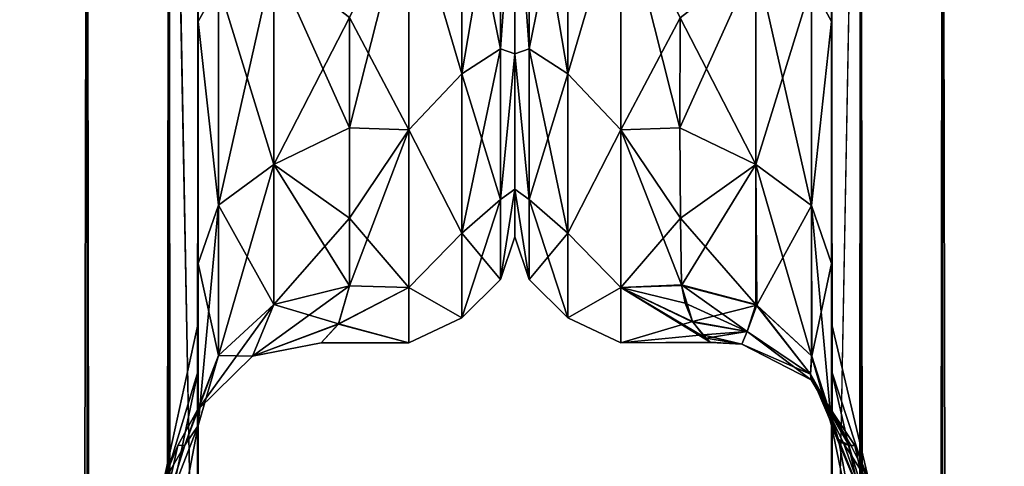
# Model space of a CAD drawing. Extents: x -23 to 470, y -2000 to 0.
# Tile 173 of 252: x 30 to 62, y -56 to -41. Entities that reach past the tile are written whole.
import ezdxf

# ---------------------------------------------------------------- set-up
doc = ezdxf.new("R2010")
doc.units = 0
doc.header["$LTSCALE"] = 65.185185
for name, color, linetype in [('17', 7, 'CONTINUOUS'), ('18', 7, 'CONTINUOUS'), ('2', 7, 'CONTINUOUS'), ('26', 7, 'CONTINUOUS'), ('29', 7, 'CONTINUOUS'), ('30', 7, 'CONTINUOUS'), ('32', 7, 'CONTINUOUS'), ('37', 7, 'CONTINUOUS'), ('541', 7, 'CONTINUOUS'), ('543', 7, 'CONTINUOUS'), ('545', 7, 'CONTINUOUS'), ('55', 7, 'CONTINUOUS'), ('559', 7, 'CONTINUOUS'), ('56', 7, 'CONTINUOUS'), ('563', 7, 'CONTINUOUS'), ('566', 7, 'CONTINUOUS'), ('569', 7, 'CONTINUOUS'), ('574', 7, 'CONTINUOUS'), ('575', 7, 'CONTINUOUS'), ('579', 7, 'CONTINUOUS'), ('595', 7, 'CONTINUOUS'), ('597', 7, 'CONTINUOUS'), ('6', 7, 'CONTINUOUS'), ('8', 7, 'CONTINUOUS')]:
    doc.layers.add(name, color=color, linetype=linetype)

msp = doc.modelspace()

# ---------------------------------------------------------------- linework, layer by layer
at = {"layer": '17', "linetype": 'CONTINUOUS'}
for points in [[(56.45, -20, 61.5), (56.45, -71.85, 61.5), (57.402, -1980, 66.284), (56.45, -20, 61.5)], [(56.45, -20, 61.5), (57.402, -1980, 66.284), (57.402, -20, 66.284), (56.45, -20, 61.5)], [(57.402, -1980, 66.284), (60.111, -1980, 70.339), (57.402, -20, 66.284), (57.402, -1980, 66.284)], [(57.402, -20, 66.284), (60.111, -1980, 70.339), (60.111, -20, 70.339), (57.402, -20, 66.284)], [(60.111, -1980, 70.339), (64.16, -1980, 73.046), (60.111, -20, 70.339), (60.111, -1980, 70.339)], [(60.111, -20, 70.339), (64.16, -1980, 73.046), (64.16, -20, 73.046), (60.111, -20, 70.339)]]:
    msp.add_3dface(points, dxfattribs=at)
at = {"layer": '18', "linetype": 'CONTINUOUS'}
for points in [[(56.45, -71.85, -61.5), (56.45, -20, -61.5), (57.402, -20, -66.284), (56.45, -71.85, -61.5)], [(56.45, -1928.15, -61.5), (56.45, -71.85, -61.5), (57.402, -20, -66.284), (56.45, -1928.15, -61.5)], [(56.45, -1980, -61.5), (56.45, -1928.15, -61.5), (57.402, -20, -66.284), (56.45, -1980, -61.5)], [(57.402, -1980, -66.284), (56.45, -1980, -61.5), (57.402, -20, -66.284), (57.402, -1980, -66.284)], [(60.111, -1980, -70.339), (57.402, -1980, -66.284), (60.111, -20, -70.339), (60.111, -1980, -70.339)], [(60.111, -20, -70.339), (57.402, -1980, -66.284), (57.402, -20, -66.284), (60.111, -20, -70.339)], [(64.16, -1980, -73.046), (60.111, -1980, -70.339), (64.16, -20, -73.046), (64.16, -1980, -73.046)], [(64.16, -20, -73.046), (60.111, -1980, -70.339), (60.111, -20, -70.339), (64.16, -20, -73.046)]]:
    msp.add_3dface(points, dxfattribs=at)
at = {"layer": '2', "linetype": 'CONTINUOUS'}
for points in [[(56.45, -51.35, -40.999), (56.45, -52.918, -33.145), (56.45, -12.5, -54), (56.45, -51.35, -40.999)], [(56.45, -12.5, -54), (56.45, -52.918, -33.145), (56.45, -31.825, -28.742), (56.45, -12.5, -54)], [(56.45, -52.917, -48.853), (56.45, -51.35, -40.999), (56.45, -12.5, -54), (56.45, -52.917, -48.853)], [(56.45, -57.385, -55.521), (56.45, -52.917, -48.853), (56.45, -12.5, -54), (56.45, -57.385, -55.521)], [(56.45, -13.067, -56.86), (56.45, -57.385, -55.521), (56.45, -12.5, -54), (56.45, -13.067, -56.86)], [(56.45, -12.5, 54), (56.45, -12.5, 24.51), (56.45, -52.918, 48.855), (56.45, -12.5, 54)], [(56.45, -52.918, 48.855), (56.45, -12.5, 24.51), (56.45, -51.35, 41.001), (56.45, -52.918, 48.855)], [(56.45, -51.35, 41.001), (56.45, -12.5, 24.51), (56.45, -21.765, 28.319), (56.45, -51.35, 41.001)], [(56.45, -13.067, 56.86), (56.45, -12.5, 54), (56.45, -57.386, 55.522), (56.45, -13.067, 56.86)], [(56.45, -57.386, 55.522), (56.45, -12.5, 54), (56.45, -52.918, 48.855), (56.45, -57.386, 55.522)], [(56.45, -13.5, -57.734), (56.45, -57.385, -55.521), (56.45, -13.067, -56.86), (56.45, -13.5, -57.734)], [(56.45, -13.5, 57.734), (56.45, -13.067, 56.86), (56.45, -64.082, 59.965), (56.45, -13.5, 57.734)], [(56.45, -64.082, 59.965), (56.45, -13.067, 56.86), (56.45, -57.386, 55.522), (56.45, -64.082, 59.965)], [(56.45, -14.695, -59.301), (56.45, -57.385, -55.521), (56.45, -13.5, -57.734), (56.45, -14.695, -59.301)], [(56.45, -14.695, 59.301), (56.45, -13.5, 57.734), (56.45, -64.082, 59.965), (56.45, -14.695, 59.301)], [(56.45, -64.081, -59.965), (56.45, -57.385, -55.521), (56.45, -14.695, -59.301), (56.45, -64.081, -59.965)], [(56.45, -16.266, -60.5), (56.45, -64.081, -59.965), (56.45, -14.695, -59.301), (56.45, -16.266, -60.5)], [(56.45, -16.266, 60.5), (56.45, -14.695, 59.301), (56.45, -64.082, 59.965), (56.45, -16.266, 60.5)], [(56.45, -17.135, -60.931), (56.45, -64.081, -59.965), (56.45, -16.266, -60.5), (56.45, -17.135, -60.931)], [(56.45, -17.135, 60.931), (56.45, -16.266, 60.5), (56.45, -71.85, 61.5), (56.45, -17.135, 60.931)], [(56.45, -71.85, 61.5), (56.45, -16.266, 60.5), (56.45, -64.082, 59.965), (56.45, -71.85, 61.5)], [(56.45, -20, -61.5), (56.45, -64.081, -59.965), (56.45, -17.135, -60.931), (56.45, -20, -61.5)], [(56.45, -20, 61.5), (56.45, -17.135, 60.931), (56.45, -71.85, 61.5), (56.45, -20, 61.5)], [(56.45, -71.85, -61.5), (56.45, -64.081, -59.965), (56.45, -20, -61.5), (56.45, -71.85, -61.5)], [(56.45, -52.917, 33.147), (56.45, -51.35, 41.001), (56.45, -21.765, 28.319), (56.45, -52.917, 33.147)], [(56.45, -31.824, 28.742), (56.45, -52.917, 33.147), (56.45, -21.765, 28.319), (56.45, -31.824, 28.742)], [(56.45, -57.385, 26.479), (56.45, -52.917, 33.147), (56.45, -31.824, 28.742), (56.45, -57.385, 26.479)], [(56.45, -41.401, 25.714), (56.45, -57.385, 26.479), (56.45, -31.824, 28.742), (56.45, -41.401, 25.714)], [(56.45, -52.918, -33.145), (56.45, -57.386, -26.478), (56.45, -31.825, -28.742), (56.45, -52.918, -33.145)], [(56.45, -31.825, -28.742), (56.45, -57.386, -26.478), (56.45, -41.402, -25.714), (56.45, -31.825, -28.742)], [(56.45, -64.081, 22.035), (56.45, -57.385, 26.479), (56.45, -41.401, 25.714), (56.45, -64.081, 22.035)], [(56.45, -49.379, 19.586), (56.45, -64.081, 22.035), (56.45, -41.401, 25.714), (56.45, -49.379, 19.586)], [(56.45, -64.082, -22.035), (56.45, -71.85, -20.5), (56.45, -41.402, -25.714), (56.45, -64.082, -22.035)], [(56.45, -41.402, -25.714), (56.45, -71.85, -20.5), (56.45, -49.38, -19.586), (56.45, -41.402, -25.714)], [(56.45, -57.386, -26.478), (56.45, -64.082, -22.035), (56.45, -41.402, -25.714), (56.45, -57.386, -26.478)], [(56.45, -71.85, 20.5), (56.45, -64.081, 22.035), (56.45, -49.379, 19.586), (56.45, -71.85, 20.5)], [(56.45, -65.082, 19.353), (56.45, -71.85, 20.5), (56.45, -49.379, 19.586), (56.45, -65.082, 19.353)], [(56.45, -59.232, 16.156), (56.45, -65.082, 19.353), (56.45, -49.379, 19.586), (56.45, -59.232, 16.156)], [(56.45, -54.723, 11.265), (56.45, -59.232, 16.156), (56.45, -49.379, 19.586), (56.45, -54.723, 11.265)], [(56.45, -59.282, -16.194), (56.45, -54.723, -11.265), (56.45, -49.38, -19.586), (56.45, -59.282, -16.194)], [(56.45, -65.203, -19.391), (56.45, -59.282, -16.194), (56.45, -49.38, -19.586), (56.45, -65.203, -19.391)], [(56.45, -71.85, -20.5), (56.45, -65.203, -19.391), (56.45, -49.38, -19.586), (56.45, -71.85, -20.5)]]:
    msp.add_3dface(points, dxfattribs=at)
at = {"layer": '26', "linetype": 'CONTINUOUS'}
for points in [[(56.45, -52.918, -33.145), (56.45, -51.35, -40.999), (57.788, -57.003, -38.382), (56.45, -52.918, -33.145)], [(56.45, -51.35, -40.999), (56.45, -52.917, -48.853), (57.788, -57.003, -43.618), (56.45, -51.35, -40.999)], [(57.788, -57.003, -38.382), (56.45, -51.35, -40.999), (57.788, -57.003, -43.618), (57.788, -57.003, -38.382)], [(56.45, -52.917, -48.853), (56.45, -57.385, -55.521), (57.788, -58.793, -48.538), (56.45, -52.917, -48.853)], [(57.788, -57.003, -43.618), (56.45, -52.917, -48.853), (57.788, -58.793, -48.538), (57.788, -57.003, -43.618)], [(56.45, -57.386, -26.478), (56.45, -52.918, -33.145), (57.788, -58.793, -33.462), (56.45, -57.386, -26.478)], [(57.788, -58.793, -33.462), (56.45, -52.918, -33.145), (57.788, -57.003, -38.382), (57.788, -58.793, -33.462)]]:
    msp.add_3dface(points, dxfattribs=at)
at = {"layer": '29', "linetype": 'CONTINUOUS'}
for points in [[(56.45, -52.918, 48.855), (56.45, -51.35, 41.001), (57.788, -57.003, 43.618), (56.45, -52.918, 48.855)], [(56.45, -51.35, 41.001), (56.45, -52.917, 33.147), (57.788, -57.003, 38.382), (56.45, -51.35, 41.001)], [(57.788, -57.003, 43.618), (56.45, -51.35, 41.001), (57.788, -57.003, 38.382), (57.788, -57.003, 43.618)], [(56.45, -52.917, 33.147), (56.45, -57.385, 26.479), (57.788, -58.793, 33.462), (56.45, -52.917, 33.147)], [(57.788, -57.003, 38.382), (56.45, -52.917, 33.147), (57.788, -58.793, 33.462), (57.788, -57.003, 38.382)], [(56.45, -57.386, 55.522), (56.45, -52.918, 48.855), (57.788, -58.793, 48.538), (56.45, -57.386, 55.522)], [(57.788, -58.793, 48.538), (56.45, -52.918, 48.855), (57.788, -57.003, 43.618), (57.788, -58.793, 48.538)]]:
    msp.add_3dface(points, dxfattribs=at)
at = {"layer": '30', "linetype": 'CONTINUOUS'}
for points in [[(56.45, -41.401, 25.714), (56.45, -31.824, 28.742), (55.781, -40.18, 23.536), (56.45, -41.401, 25.714)], [(51.45, -41.276, 19.994), (51.446, -44.907, 17.034), (53.947, -39.338, 21.909), (51.45, -41.276, 19.994)], [(53.947, -39.338, 21.909), (51.446, -44.907, 17.034), (53.947, -46.115, 16.744), (53.947, -39.338, 21.909)], [(53.947, -39.338, 21.909), (53.947, -46.115, 16.744), (55.781, -40.18, 23.536), (53.947, -39.338, 21.909)], [(53.947, -46.115, 16.744), (55.781, -47.461, 17.988), (55.781, -40.18, 23.536), (53.947, -46.115, 16.744)], [(55.781, -47.461, 17.988), (56.45, -41.401, 25.714), (55.781, -40.18, 23.536), (55.781, -47.461, 17.988)], [(56.45, -49.379, 19.586), (56.45, -41.401, 25.714), (55.781, -47.461, 17.988), (56.45, -49.379, 19.586)], [(51.446, -44.907, 17.034), (51.461, -47.884, 13.44), (53.947, -46.115, 16.744), (51.446, -44.907, 17.034)], [(51.461, -47.884, 13.44), (51.5, -50.1, 9.36), (53.947, -46.115, 16.744), (51.461, -47.884, 13.44)], [(53.947, -46.115, 16.744), (51.5, -50.1, 9.36), (53.987, -50.752, 9.591), (53.947, -46.115, 16.744)], [(53.947, -46.115, 16.744), (53.987, -50.752, 9.591), (55.781, -47.461, 17.988), (53.947, -46.115, 16.744)], [(55.793, -52.44, 10.303), (55.781, -47.461, 17.988), (53.987, -50.752, 9.591), (55.793, -52.44, 10.303)], [(55.793, -52.44, 10.303), (56.45, -49.379, 19.586), (55.781, -47.461, 17.988), (55.793, -52.44, 10.303)], [(56.45, -54.723, 11.265), (56.45, -49.379, 19.586), (55.793, -52.44, 10.303), (56.45, -54.723, 11.265)]]:
    msp.add_3dface(points, dxfattribs=at)
at = {"layer": '32', "linetype": 'CONTINUOUS'}
for points in [[(56.45, -31.825, -28.742), (56.45, -41.402, -25.714), (55.781, -40.18, -23.536), (56.45, -31.825, -28.742)], [(53.947, -46.115, -16.744), (51.45, -41.276, -19.994), (53.947, -39.338, -21.908), (53.947, -46.115, -16.744)], [(53.947, -46.115, -16.744), (53.947, -39.338, -21.908), (55.781, -47.461, -17.988), (53.947, -46.115, -16.744)], [(53.947, -39.338, -21.908), (55.781, -40.18, -23.536), (55.781, -47.461, -17.988), (53.947, -39.338, -21.908)], [(55.781, -40.18, -23.536), (56.45, -41.402, -25.714), (55.781, -47.461, -17.988), (55.781, -40.18, -23.536)], [(51.446, -44.909, -17.032), (51.45, -41.276, -19.994), (53.947, -46.115, -16.744), (51.446, -44.909, -17.032)], [(56.45, -41.402, -25.714), (56.45, -49.38, -19.586), (55.781, -47.461, -17.988), (56.45, -41.402, -25.714)], [(51.461, -47.879, -13.447), (51.446, -44.909, -17.032), (53.947, -46.115, -16.744), (51.461, -47.879, -13.447)], [(53.947, -50.731, -9.582), (51.461, -47.879, -13.447), (53.947, -46.115, -16.744), (53.947, -50.731, -9.582)], [(53.947, -46.115, -16.744), (55.781, -47.461, -17.988), (55.781, -52.42, -10.294), (53.947, -46.115, -16.744)], [(53.947, -46.115, -16.744), (55.781, -52.42, -10.294), (53.947, -50.731, -9.582), (53.947, -46.115, -16.744)], [(56.45, -49.38, -19.586), (56.45, -54.723, -11.265), (55.781, -47.461, -17.988), (56.45, -49.38, -19.586)], [(55.781, -47.461, -17.988), (56.45, -54.723, -11.265), (55.781, -52.42, -10.294), (55.781, -47.461, -17.988)], [(51.499, -50.085, -9.394), (51.461, -47.879, -13.447), (53.947, -50.731, -9.582), (51.499, -50.085, -9.394)]]:
    msp.add_3dface(points, dxfattribs=at)
at = {"layer": '37', "linetype": 'CONTINUOUS'}
for points in [[(46.468, -35.609, 20.907), (46, -35.765, 18.966), (46.468, -42.301, 17.043), (46.468, -35.609, 20.907)], [(46.468, -42.301, -17.043), (46, -35.766, -18.966), (46.468, -35.609, -20.907), (46.468, -42.301, -17.043)], [(46.468, -35.609, 20.907), (46.468, -42.301, 17.043), (47.75, -36.048, 22.112), (46.468, -35.609, 20.907)], [(46.468, -42.301, -17.043), (46.468, -35.609, -20.907), (47.75, -43.125, -18.026), (46.468, -42.301, -17.043)], [(47.75, -43.125, -18.026), (46.468, -35.609, -20.907), (47.75, -36.048, -22.112), (47.75, -43.125, -18.026)], [(46, -35.765, 18.966), (46, -42.464, 14.522), (46.468, -42.301, 17.043), (46, -35.765, 18.966)], [(46, -42.464, -14.522), (46, -35.766, -18.966), (46.468, -42.301, -17.043), (46, -42.464, -14.522)], [(47.75, -36.048, 22.112), (46.468, -42.301, 17.043), (47.75, -43.125, 18.026), (47.75, -36.048, 22.112)], [(49.5, -37.184, -22.173), (47.75, -43.125, -18.026), (47.75, -36.048, -22.112), (49.5, -37.184, -22.173)], [(49.5, -37.184, 22.173), (47.75, -36.048, 22.112), (47.75, -43.125, 18.026), (49.5, -37.184, 22.173)], [(49.5, -37.184, -22.173), (49.5, -44.971, -16.971), (47.75, -43.125, -18.026), (49.5, -37.184, -22.173)], [(49.5, -44.971, 16.971), (49.5, -37.184, 22.173), (47.75, -43.125, 18.026), (49.5, -44.971, 16.971)], [(46.468, -42.301, 17.043), (46, -42.464, 14.522), (46.468, -47.268, 11.124), (46.468, -42.301, 17.043)], [(46.468, -47.268, -11.124), (46, -42.464, -14.522), (46.468, -42.301, -17.043), (46.468, -47.268, -11.124)], [(46, -42.464, 14.522), (46, -46.933, 7.854), (46.468, -47.268, 11.124), (46, -42.464, 14.522)], [(46, -46.933, -7.855), (46, -42.464, -14.522), (46.468, -47.268, -11.124), (46, -46.933, -7.855)], [(46.468, -42.301, 17.043), (46.468, -47.268, 11.124), (47.75, -43.125, 18.026), (46.468, -42.301, 17.043)], [(46.468, -47.268, -11.124), (46.468, -42.301, -17.043), (47.75, -48.379, -11.766), (46.468, -47.268, -11.124)], [(47.75, -48.379, -11.766), (46.468, -42.301, -17.043), (47.75, -43.125, -18.026), (47.75, -48.379, -11.766)], [(47.75, -43.125, 18.026), (46.468, -47.268, 11.124), (47.75, -48.379, 11.766), (47.75, -43.125, 18.026)], [(49.5, -44.971, -16.971), (47.75, -48.379, -11.766), (47.75, -43.125, -18.026), (49.5, -44.971, -16.971)], [(49.5, -44.971, 16.971), (47.75, -43.125, 18.026), (47.75, -48.379, 11.766), (49.5, -44.971, 16.971)], [(49.5, -44.971, -16.971), (49.5, -50.173, -9.184), (47.75, -48.379, -11.766), (49.5, -44.971, -16.971)], [(49.5, -50.173, 9.184), (49.5, -44.971, 16.971), (47.75, -48.379, 11.766), (49.5, -50.173, 9.184)], [(46, -46.933, 7.854), (46, -48.5, 0), (46.468, -49.91, 3.863), (46, -46.933, 7.854)], [(46.468, -47.268, 11.124), (46, -46.933, 7.854), (46.468, -49.91, 3.863), (46.468, -47.268, 11.124)], [(46, -48.5, 0), (46, -46.933, -7.855), (46.468, -49.91, -3.863), (46, -48.5, 0)], [(46.468, -49.91, -3.863), (46, -46.933, -7.855), (46.468, -47.268, -11.124), (46.468, -49.91, -3.863)], [(46.468, -47.268, 11.124), (46.468, -49.91, 3.863), (47.75, -48.379, 11.766), (46.468, -47.268, 11.124)], [(46.468, -49.91, -3.863), (46.468, -47.268, -11.124), (47.75, -51.174, -4.086), (46.468, -49.91, -3.863)], [(47.75, -51.174, -4.086), (46.468, -47.268, -11.124), (47.75, -48.379, -11.766), (47.75, -51.174, -4.086)], [(47.75, -48.379, 11.766), (46.468, -49.91, 3.863), (47.75, -51.174, 4.086), (47.75, -48.379, 11.766)], [(49.5, -50.173, -9.184), (47.75, -51.174, -4.086), (47.75, -48.379, -11.766), (49.5, -50.173, -9.184)], [(49.5, -50.173, 9.184), (47.75, -48.379, 11.766), (47.75, -51.174, 4.086), (49.5, -50.173, 9.184)], [(46.468, -49.91, 3.863), (46, -48.5, 0), (46.468, -49.91, -3.863), (46.468, -49.91, 3.863)], [(46.468, -49.91, 3.863), (46.468, -49.91, -3.863), (47.75, -51.174, 4.086), (46.468, -49.91, 3.863)], [(47.75, -51.174, 4.086), (46.468, -49.91, -3.863), (47.75, -51.174, -4.086), (47.75, -51.174, 4.086)], [(49.5, -50.173, -9.184), (49.5, -52, 0), (47.75, -51.174, -4.086), (49.5, -50.173, -9.184)], [(49.5, -52, 0), (49.5, -50.173, 9.184), (47.75, -51.174, 4.086), (49.5, -52, 0)], [(49.5, -52, 0), (47.75, -51.174, 4.086), (47.75, -51.174, -4.086), (49.5, -52, 0)]]:
    msp.add_3dface(points, dxfattribs=at)
at = {"layer": '541', "linetype": 'CONTINUOUS'}
for points in [[(35.55, -51.35, 41.002), (35.55, -52.917, 33.147), (35.55, -12.5, 54), (35.55, -51.35, 41.002)], [(35.55, -12.5, 54), (35.55, -52.917, 33.147), (35.55, -31.825, 28.742), (35.55, -12.5, 54)], [(35.55, -52.918, 48.855), (35.55, -51.35, 41.002), (35.55, -12.5, 54), (35.55, -52.918, 48.855)], [(35.55, -57.386, 55.522), (35.55, -52.918, 48.855), (35.55, -12.5, 54), (35.55, -57.386, 55.522)], [(35.55, -13.067, 56.86), (35.55, -57.386, 55.522), (35.55, -12.5, 54), (35.55, -13.067, 56.86)], [(35.55, -12.5, -54), (35.55, -12.5, -24.51), (35.55, -52.917, -48.853), (35.55, -12.5, -54)], [(35.55, -52.917, -48.853), (35.55, -12.5, -24.51), (35.55, -51.35, -40.998), (35.55, -52.917, -48.853)], [(35.55, -51.35, -40.998), (35.55, -12.5, -24.51), (35.55, -21.765, -28.319), (35.55, -51.35, -40.998)], [(35.55, -13.067, -56.86), (35.55, -12.5, -54), (35.55, -57.385, -55.52), (35.55, -13.067, -56.86)], [(35.55, -57.385, -55.52), (35.55, -12.5, -54), (35.55, -52.917, -48.853), (35.55, -57.385, -55.52)], [(35.55, -13.5, 57.734), (35.55, -57.386, 55.522), (35.55, -13.067, 56.86), (35.55, -13.5, 57.734)], [(35.55, -13.5, -57.734), (35.55, -13.067, -56.86), (35.55, -64.081, -59.965), (35.55, -13.5, -57.734)], [(35.55, -64.081, -59.965), (35.55, -13.067, -56.86), (35.55, -57.385, -55.52), (35.55, -64.081, -59.965)], [(35.55, -14.695, 59.301), (35.55, -57.386, 55.522), (35.55, -13.5, 57.734), (35.55, -14.695, 59.301)], [(35.55, -14.695, -59.301), (35.55, -13.5, -57.734), (35.55, -64.081, -59.965), (35.55, -14.695, -59.301)], [(35.55, -64.082, 59.965), (35.55, -57.386, 55.522), (35.55, -14.695, 59.301), (35.55, -64.082, 59.965)], [(35.55, -16.266, 60.5), (35.55, -64.082, 59.965), (35.55, -14.695, 59.301), (35.55, -16.266, 60.5)], [(35.55, -16.266, -60.5), (35.55, -14.695, -59.301), (35.55, -64.081, -59.965), (35.55, -16.266, -60.5)], [(35.55, -17.135, 60.931), (35.55, -64.082, 59.965), (35.55, -16.266, 60.5), (35.55, -17.135, 60.931)], [(35.55, -17.135, -60.931), (35.55, -16.266, -60.5), (35.55, -71.85, -61.5), (35.55, -17.135, -60.931)], [(35.55, -71.85, -61.5), (35.55, -16.266, -60.5), (35.55, -64.081, -59.965), (35.55, -71.85, -61.5)], [(35.55, -20, 61.5), (35.55, -64.082, 59.965), (35.55, -17.135, 60.931), (35.55, -20, 61.5)], [(35.55, -20, -61.5), (35.55, -17.135, -60.931), (35.55, -71.85, -61.5), (35.55, -20, -61.5)], [(35.55, -71.85, 61.5), (35.55, -64.082, 59.965), (35.55, -20, 61.5), (35.55, -71.85, 61.5)], [(35.55, -52.918, -33.145), (35.55, -51.35, -40.998), (35.55, -21.765, -28.319), (35.55, -52.918, -33.145)], [(35.55, -31.824, -28.742), (35.55, -52.918, -33.145), (35.55, -21.765, -28.319), (35.55, -31.824, -28.742)], [(35.55, -57.386, -26.478), (35.55, -52.918, -33.145), (35.55, -31.824, -28.742), (35.55, -57.386, -26.478)], [(35.55, -41.401, -25.714), (35.55, -57.386, -26.478), (35.55, -31.824, -28.742), (35.55, -41.401, -25.714)], [(35.55, -52.917, 33.147), (35.55, -57.385, 26.48), (35.55, -31.825, 28.742), (35.55, -52.917, 33.147)], [(35.55, -31.825, 28.742), (35.55, -57.385, 26.48), (35.55, -41.402, 25.714), (35.55, -31.825, 28.742)], [(35.55, -64.082, -22.035), (35.55, -57.386, -26.478), (35.55, -41.401, -25.714), (35.55, -64.082, -22.035)], [(35.55, -49.379, -19.586), (35.55, -64.082, -22.035), (35.55, -41.401, -25.714), (35.55, -49.379, -19.586)], [(35.55, -64.081, 22.035), (35.55, -71.85, 20.5), (35.55, -41.402, 25.714), (35.55, -64.081, 22.035)], [(35.55, -41.402, 25.714), (35.55, -71.85, 20.5), (35.55, -49.38, 19.586), (35.55, -41.402, 25.714)], [(35.55, -57.385, 26.48), (35.55, -64.081, 22.035), (35.55, -41.402, 25.714), (35.55, -57.385, 26.48)], [(35.55, -71.85, -20.5), (35.55, -64.082, -22.035), (35.55, -49.379, -19.586), (35.55, -71.85, -20.5)], [(35.55, -65.167, -19.38), (35.55, -71.85, -20.5), (35.55, -49.379, -19.586), (35.55, -65.167, -19.38)], [(35.55, -59.269, -16.184), (35.55, -65.167, -19.38), (35.55, -49.379, -19.586), (35.55, -59.269, -16.184)], [(35.55, -54.723, -11.265), (35.55, -59.269, -16.184), (35.55, -49.379, -19.586), (35.55, -54.723, -11.265)], [(35.55, -59.28, 16.192), (35.55, -54.723, 11.265), (35.55, -49.38, 19.586), (35.55, -59.28, 16.192)], [(35.55, -65.2, 19.39), (35.55, -59.28, 16.192), (35.55, -49.38, 19.586), (35.55, -65.2, 19.39)], [(35.55, -71.85, 20.5), (35.55, -65.2, 19.39), (35.55, -49.38, 19.586), (35.55, -71.85, 20.5)]]:
    msp.add_3dface(points, dxfattribs=at)
at = {"layer": '543', "linetype": 'CONTINUOUS'}
for points in [[(46, -7.5, 0), (46, -9.067, 7.854), (46, -48.5, 0), (46, -7.5, 0)], [(46, -9.067, -7.855), (46, -7.5, 0), (46, -46.933, -7.854), (46, -9.067, -7.855)], [(46, -46.933, -7.854), (46, -7.5, 0), (46, -48.5, 0), (46, -46.933, -7.854)], [(46, -9.067, 7.854), (46, -13.536, 14.522), (46, -46.933, 7.855), (46, -9.067, 7.854)], [(46, -48.5, 0), (46, -9.067, 7.854), (46, -46.933, 7.855), (46, -48.5, 0)], [(46, -13.536, -14.522), (46, -9.067, -7.855), (46, -42.464, -14.522), (46, -13.536, -14.522)], [(46, -42.464, -14.522), (46, -9.067, -7.855), (46, -46.933, -7.854), (46, -42.464, -14.522)], [(46, -46.933, 7.855), (46, -13.536, 14.522), (46, -42.464, 14.522), (46, -46.933, 7.855)], [(46, -42.464, 14.522), (46, -13.536, 14.522), (46, -35.766, 18.966), (46, -42.464, 14.522)], [(46, -20.234, -18.966), (46, -13.536, -14.522), (46, -42.464, -14.522), (46, -20.234, -18.966)], [(46, -35.765, -18.966), (46, -20.234, -18.966), (46, -42.464, -14.522), (46, -35.765, -18.966)]]:
    msp.add_3dface(points, dxfattribs=at)
at = {"layer": '545', "linetype": 'CONTINUOUS'}
for points in [[(42.5, -44.971, 16.971), (42.5, -37.184, 22.173), (40.55, -44.9, 17.041), (42.5, -44.971, 16.971)], [(40.55, -44.9, 17.041), (42.5, -37.184, 22.173), (40.55, -41.271, 19.997), (40.55, -44.9, 17.041)], [(42.5, -37.184, -22.173), (42.5, -44.971, -16.971), (40.55, -41.271, -19.997), (42.5, -37.184, -22.173)], [(40.55, -41.271, -19.997), (42.5, -44.971, -16.971), (40.55, -44.9, -17.041), (40.55, -41.271, -19.997)], [(40.55, -47.886, 13.437), (42.5, -44.971, 16.971), (40.55, -44.9, 17.041), (40.55, -47.886, 13.437)], [(40.55, -44.9, -17.041), (42.5, -44.971, -16.971), (40.55, -47.886, -13.437), (40.55, -44.9, -17.041)], [(42.5, -50.173, 9.184), (42.5, -44.971, 16.971), (40.55, -50.115, 9.323), (42.5, -50.173, 9.184)], [(40.55, -50.115, 9.323), (42.5, -44.971, 16.971), (40.55, -47.886, 13.437), (40.55, -50.115, 9.323)], [(42.5, -44.971, -16.971), (42.5, -50.173, -9.184), (40.55, -47.886, -13.437), (42.5, -44.971, -16.971)], [(40.55, -47.886, -13.437), (42.5, -50.173, -9.184), (40.55, -50.115, -9.323), (40.55, -47.886, -13.437)], [(40.181, -51.378, 5.43), (42.5, -50.173, 9.184), (40.55, -50.115, 9.323), (40.181, -51.378, 5.43)], [(42.5, -52, 0), (42.5, -50.173, 9.184), (40.181, -51.378, 5.43), (42.5, -52, 0)], [(40.55, -50.115, -9.323), (42.5, -50.173, -9.184), (40.188, -51.366, -5.478), (40.55, -50.115, -9.323)], [(42.5, -50.173, -9.184), (42.5, -52, 0), (40.188, -51.366, -5.478), (42.5, -50.173, -9.184)], [(40.188, -51.366, -5.478), (42.5, -52, 0), (39.613, -52, -0.018), (40.188, -51.366, -5.478)], [(39.613, -52, -0.018), (42.5, -52, 0), (40.181, -51.378, 5.43), (39.613, -52, -0.018)]]:
    msp.add_3dface(points, dxfattribs=at)
at = {"layer": '55', "linetype": 'CONTINUOUS'}
for points in [[(56.45, -54.723, -11.265), (56.45, -59.282, -16.194), (57.788, -61.189, -10.661), (56.45, -54.723, -11.265)], [(56.67, -55.173, -8.617), (56.45, -54.723, -11.265), (57.788, -57.921, -5.77), (56.67, -55.173, -8.617)], [(57.788, -57.921, -5.77), (56.45, -54.723, -11.265), (57.788, -61.189, -10.661), (57.788, -57.921, -5.77)], [(56.45, -59.232, 16.156), (56.45, -54.723, 11.265), (57.788, -61.189, 10.661), (56.45, -59.232, 16.156)], [(56.45, -54.723, 11.265), (56.676, -55.18, 8.545), (57.788, -61.189, 10.661), (56.45, -54.723, 11.265)], [(56.856, -55.329, -6.495), (56.67, -55.173, -8.617), (57.788, -57.921, -5.77), (56.856, -55.329, -6.495)], [(56.676, -55.18, 8.545), (57.012, -55.379, 4.719), (57.788, -57.921, 5.77), (56.676, -55.18, 8.545)], [(57.788, -61.189, 10.661), (56.676, -55.18, 8.545), (57.788, -57.921, 5.77), (57.788, -61.189, 10.661)], [(57.092, -55.388, -3.63), (56.856, -55.329, -6.495), (57.788, -56.774), (57.092, -55.388, -3.63)], [(57.788, -56.774), (56.856, -55.329, -6.495), (57.788, -57.921, -5.77), (57.788, -56.774)], [(57.012, -55.379, 4.719), (57.22, -55.387, 0.079), (57.788, -57.921, 5.77), (57.012, -55.379, 4.719)], [(57.22, -55.387, 0.079), (57.092, -55.388, -3.63), (57.788, -56.774), (57.22, -55.387, 0.079)], [(57.788, -57.921, 5.77), (57.22, -55.387, 0.079), (57.788, -56.774), (57.788, -57.921, 5.77)]]:
    msp.add_3dface(points, dxfattribs=at)
at = {"layer": '559', "linetype": 'CONTINUOUS'}
for points in [[(31.889, -1980, -70.339), (27.834, -1980, -73.048), (31.889, -20, -70.339), (31.889, -1980, -70.339)], [(31.889, -20, -70.339), (27.834, -1980, -73.048), (27.834, -20, -73.048), (31.889, -20, -70.339)], [(34.598, -1980, -66.284), (31.889, -1980, -70.339), (34.598, -20, -66.284), (34.598, -1980, -66.284)], [(34.598, -20, -66.284), (31.889, -1980, -70.339), (31.889, -20, -70.339), (34.598, -20, -66.284)], [(35.55, -20, -61.5), (35.55, -71.85, -61.5), (34.598, -1980, -66.284), (35.55, -20, -61.5)], [(35.55, -20, -61.5), (34.598, -1980, -66.284), (34.598, -20, -66.284), (35.55, -20, -61.5)]]:
    msp.add_3dface(points, dxfattribs=at)
at = {"layer": '56', "linetype": 'CONTINUOUS'}
for points in [[(51.618, -50.689, -7.824), (51.499, -50.085, -9.394), (53.662, -51.617, -5.829), (51.618, -50.689, -7.824)], [(51.499, -50.085, -9.394), (53.947, -50.731, -9.582), (53.662, -51.617, -5.829), (51.499, -50.085, -9.394)], [(51.5, -50.1, 9.36), (51.863, -51.288, 5.802), (53.987, -50.752, 9.591), (51.5, -50.1, 9.36)], [(51.876, -51.31, -5.713), (51.618, -50.689, -7.824), (53.662, -51.617, -5.829), (51.876, -51.31, -5.713)], [(53.987, -50.752, 9.591), (51.863, -51.288, 5.802), (53.663, -51.618, 5.829), (53.987, -50.752, 9.591)], [(53.947, -50.731, -9.582), (55.748, -53.032, -6.426), (53.662, -51.617, -5.829), (53.947, -50.731, -9.582)], [(55.748, -53.033, 6.425), (53.987, -50.752, 9.591), (53.663, -51.618, 5.829), (55.748, -53.033, 6.425)], [(53.947, -50.731, -9.582), (55.781, -52.42, -10.294), (55.748, -53.032, -6.426), (53.947, -50.731, -9.582)], [(55.793, -52.44, 10.303), (53.987, -50.752, 9.591), (55.748, -53.033, 6.425), (55.793, -52.44, 10.303)], [(51.863, -51.288, 5.802), (52.197, -51.728, 3.6), (53.663, -51.618, 5.829), (51.863, -51.288, 5.802)], [(52.309, -51.843, -2.745), (51.876, -51.31, -5.713), (53.662, -51.617, -5.829), (52.309, -51.843, -2.745)], [(52.197, -51.728, 3.6), (53.482, -52.042, 1.92), (53.663, -51.618, 5.829), (52.197, -51.728, 3.6)], [(52.309, -51.843, -2.745), (53.662, -51.617, -5.829), (53.482, -52.042, -1.921), (52.309, -51.843, -2.745)], [(53.662, -51.617, -5.829), (55.773, -53.221, -2.177), (53.482, -52.042, -1.921), (53.662, -51.617, -5.829)], [(53.482, -52.042, 1.92), (55.748, -53.033, 6.425), (53.663, -51.618, 5.829), (53.482, -52.042, 1.92)], [(55.748, -53.032, -6.426), (55.773, -53.221, -2.177), (53.662, -51.617, -5.829), (55.748, -53.032, -6.426)], [(52.197, -51.728, 3.6), (52.449, -51.97, 1.207), (53.482, -52.042, 1.92), (52.197, -51.728, 3.6)], [(52.463, -51.981, -0.966), (52.309, -51.843, -2.745), (53.482, -52.042, -1.921), (52.463, -51.981, -0.966)], [(52.449, -51.97, 1.207), (52.463, -51.981, -0.966), (53.482, -52.042, 1.92), (52.449, -51.97, 1.207)], [(52.463, -51.981, -0.966), (53.482, -52.042, -1.921), (53.482, -52.042, 1.92), (52.463, -51.981, -0.966)], [(55.773, -53.221, -2.177), (55.773, -53.221, 2.176), (53.482, -52.042, -1.921), (55.773, -53.221, -2.177)], [(55.773, -53.221, 2.176), (55.748, -53.033, 6.425), (53.482, -52.042, 1.92), (55.773, -53.221, 2.176)], [(53.482, -52.042, -1.921), (55.773, -53.221, 2.176), (53.482, -52.042, 1.92), (53.482, -52.042, -1.921)], [(55.781, -52.42, -10.294), (56.67, -55.173, -8.617), (55.748, -53.032, -6.426), (55.781, -52.42, -10.294)], [(56.676, -55.18, 8.545), (55.793, -52.44, 10.303), (55.748, -53.033, 6.425), (56.676, -55.18, 8.545)], [(56.45, -54.723, -11.265), (56.67, -55.173, -8.617), (55.781, -52.42, -10.294), (56.45, -54.723, -11.265)], [(56.676, -55.18, 8.545), (56.45, -54.723, 11.265), (55.793, -52.44, 10.303), (56.676, -55.18, 8.545)], [(56.67, -55.173, -8.617), (56.856, -55.329, -6.495), (55.748, -53.032, -6.426), (56.67, -55.173, -8.617)], [(56.856, -55.329, -6.495), (57.092, -55.388, -3.63), (55.748, -53.032, -6.426), (56.856, -55.329, -6.495)], [(55.748, -53.032, -6.426), (57.092, -55.388, -3.63), (55.773, -53.221, -2.177), (55.748, -53.032, -6.426)], [(57.012, -55.379, 4.719), (56.676, -55.18, 8.545), (55.748, -53.033, 6.425), (57.012, -55.379, 4.719)], [(55.773, -53.221, 2.176), (57.012, -55.379, 4.719), (55.748, -53.033, 6.425), (55.773, -53.221, 2.176)], [(57.092, -55.388, -3.63), (57.22, -55.387, 0.079), (55.773, -53.221, -2.177), (57.092, -55.388, -3.63)], [(57.22, -55.387, 0.079), (57.012, -55.379, 4.719), (55.773, -53.221, 2.176), (57.22, -55.387, 0.079)], [(55.773, -53.221, -2.177), (57.22, -55.387, 0.079), (55.773, -53.221, 2.176), (55.773, -53.221, -2.177)]]:
    msp.add_3dface(points, dxfattribs=at)
at = {"layer": '563', "linetype": 'CONTINUOUS'}
for points in [[(31.889, -20, 70.339), (27.834, -20, 73.048), (31.889, -1980, 70.339), (31.889, -20, 70.339)], [(31.889, -1980, 70.339), (27.834, -20, 73.048), (27.834, -1980, 73.048), (31.889, -1980, 70.339)], [(34.598, -20, 66.284), (31.889, -20, 70.339), (34.598, -1980, 66.284), (34.598, -20, 66.284)], [(34.598, -1980, 66.284), (31.889, -20, 70.339), (31.889, -1980, 70.339), (34.598, -1980, 66.284)], [(35.55, -71.85, 61.5), (35.55, -20, 61.5), (34.598, -20, 66.284), (35.55, -71.85, 61.5)], [(35.55, -1928.15, 61.5), (35.55, -71.85, 61.5), (34.598, -20, 66.284), (35.55, -1928.15, 61.5)], [(35.55, -1980, 61.5), (35.55, -1928.15, 61.5), (34.598, -20, 66.284), (35.55, -1980, 61.5)], [(35.55, -1980, 61.5), (34.598, -20, 66.284), (34.598, -1980, 66.284), (35.55, -1980, 61.5)]]:
    msp.add_3dface(points, dxfattribs=at)
at = {"layer": '566', "linetype": 'CONTINUOUS'}
for points in [[(35.55, -52.917, -48.853), (35.55, -51.35, -40.998), (34.324, -56.978, -43.622), (35.55, -52.917, -48.853)], [(35.55, -51.35, -40.998), (35.55, -52.918, -33.145), (34.324, -56.978, -38.378), (35.55, -51.35, -40.998)], [(34.324, -56.978, -43.622), (35.55, -51.35, -40.998), (34.324, -56.978, -38.378), (34.324, -56.978, -43.622)], [(35.55, -57.385, -55.52), (35.55, -52.917, -48.853), (34.324, -58.772, -48.551), (35.55, -57.385, -55.52)], [(34.324, -58.772, -48.551), (35.55, -52.917, -48.853), (34.324, -56.978, -43.622), (34.324, -58.772, -48.551)], [(35.55, -52.918, -33.145), (35.55, -57.386, -26.478), (34.324, -58.772, -33.449), (35.55, -52.918, -33.145)], [(34.324, -56.978, -38.378), (35.55, -52.918, -33.145), (34.324, -58.772, -33.449), (34.324, -56.978, -38.378)]]:
    msp.add_3dface(points, dxfattribs=at)
at = {"layer": '569', "linetype": 'CONTINUOUS'}
for points in [[(35.55, -52.917, 33.147), (35.55, -51.35, 41.002), (34.324, -56.978, 38.378), (35.55, -52.917, 33.147)], [(35.55, -51.35, 41.002), (35.55, -52.918, 48.855), (34.324, -56.978, 43.622), (35.55, -51.35, 41.002)], [(34.324, -56.978, 38.378), (35.55, -51.35, 41.002), (34.324, -56.978, 43.622), (34.324, -56.978, 38.378)], [(35.55, -57.385, 26.48), (35.55, -52.917, 33.147), (34.324, -58.772, 33.449), (35.55, -57.385, 26.48)], [(34.324, -58.772, 33.449), (35.55, -52.917, 33.147), (34.324, -56.978, 38.378), (34.324, -58.772, 33.449)], [(35.55, -52.918, 48.855), (35.55, -57.386, 55.522), (34.324, -58.772, 48.551), (35.55, -52.918, 48.855)], [(34.324, -56.978, 43.622), (35.55, -52.918, 48.855), (34.324, -58.772, 48.551), (34.324, -56.978, 43.622)]]:
    msp.add_3dface(points, dxfattribs=at)
at = {"layer": '574', "linetype": 'CONTINUOUS'}
for points in [[(35.55, -41.401, -25.714), (35.55, -31.824, -28.742), (36.219, -40.18, -23.536), (35.55, -41.401, -25.714)], [(38.052, -46.115, -16.745), (36.219, -40.18, -23.536), (38.051, -39.338, -21.909), (38.052, -46.115, -16.745)], [(40.55, -41.271, -19.997), (40.55, -44.9, -17.041), (38.051, -39.338, -21.909), (40.55, -41.271, -19.997)], [(40.55, -44.9, -17.041), (38.052, -46.115, -16.745), (38.051, -39.338, -21.909), (40.55, -44.9, -17.041)], [(36.22, -47.46, -17.988), (35.55, -41.401, -25.714), (36.219, -40.18, -23.536), (36.22, -47.46, -17.988)], [(36.22, -47.46, -17.988), (36.219, -40.18, -23.536), (38.052, -46.115, -16.745), (36.22, -47.46, -17.988)], [(35.55, -49.379, -19.586), (35.55, -41.401, -25.714), (36.22, -47.46, -17.988), (35.55, -49.379, -19.586)], [(40.55, -44.9, -17.041), (40.55, -47.886, -13.437), (38.052, -46.115, -16.745), (40.55, -44.9, -17.041)], [(38.052, -50.731, -9.583), (36.22, -47.46, -17.988), (38.052, -46.115, -16.745), (38.052, -50.731, -9.583)], [(40.55, -47.886, -13.437), (40.55, -50.115, -9.323), (38.052, -46.115, -16.745), (40.55, -47.886, -13.437)], [(40.55, -50.115, -9.323), (38.052, -50.731, -9.583), (38.052, -46.115, -16.745), (40.55, -50.115, -9.323)], [(36.22, -52.419, -10.294), (35.55, -49.379, -19.586), (36.22, -47.46, -17.988), (36.22, -52.419, -10.294)], [(36.22, -52.419, -10.294), (36.22, -47.46, -17.988), (38.052, -50.731, -9.583), (36.22, -52.419, -10.294)], [(35.55, -54.723, -11.265), (35.55, -49.379, -19.586), (36.22, -52.419, -10.294), (35.55, -54.723, -11.265)]]:
    msp.add_3dface(points, dxfattribs=at)
at = {"layer": '575', "linetype": 'CONTINUOUS'}
for points in [[(35.55, -31.825, 28.742), (35.55, -41.402, 25.714), (36.219, -40.18, 23.536), (35.55, -31.825, 28.742)], [(36.219, -40.18, 23.536), (36.22, -47.46, 17.988), (38.051, -39.338, 21.909), (36.219, -40.18, 23.536)], [(38.051, -39.338, 21.909), (36.22, -47.46, 17.988), (38.052, -46.115, 16.745), (38.051, -39.338, 21.909)], [(40.55, -41.271, 19.997), (38.051, -39.338, 21.909), (38.052, -46.115, 16.745), (40.55, -41.271, 19.997)], [(36.219, -40.18, 23.536), (35.55, -41.402, 25.714), (36.22, -47.46, 17.988), (36.219, -40.18, 23.536)], [(35.55, -41.402, 25.714), (35.55, -49.38, 19.586), (36.22, -47.46, 17.988), (35.55, -41.402, 25.714)], [(40.55, -44.9, 17.041), (40.55, -41.271, 19.997), (38.052, -46.115, 16.745), (40.55, -44.9, 17.041)], [(40.55, -47.886, 13.437), (40.55, -44.9, 17.041), (38.052, -46.115, 16.745), (40.55, -47.886, 13.437)], [(36.22, -47.46, 17.988), (36.22, -52.419, 10.294), (38.052, -46.115, 16.745), (36.22, -47.46, 17.988)], [(38.052, -46.115, 16.745), (36.22, -52.419, 10.294), (38.052, -50.731, 9.583), (38.052, -46.115, 16.745)], [(40.55, -47.886, 13.437), (38.052, -46.115, 16.745), (38.052, -50.731, 9.583), (40.55, -47.886, 13.437)], [(35.55, -49.38, 19.586), (35.55, -54.723, 11.265), (36.22, -47.46, 17.988), (35.55, -49.38, 19.586)], [(36.22, -47.46, 17.988), (35.55, -54.723, 11.265), (36.22, -52.419, 10.294), (36.22, -47.46, 17.988)], [(40.55, -50.115, 9.323), (40.55, -47.886, 13.437), (38.052, -50.731, 9.583), (40.55, -50.115, 9.323)]]:
    msp.add_3dface(points, dxfattribs=at)
at = {"layer": '579', "linetype": 'CONTINUOUS'}
for points in [[(45.532, -35.609, -20.907), (45.532, -42.301, -17.043), (44.25, -36.048, -22.112), (45.532, -35.609, -20.907)], [(45.532, -42.301, 17.043), (45.532, -35.609, 20.907), (44.25, -43.125, 18.026), (45.532, -42.301, 17.043)], [(44.25, -43.125, 18.026), (45.532, -35.609, 20.907), (44.25, -36.048, 22.112), (44.25, -43.125, 18.026)], [(45.532, -35.609, -20.907), (46, -35.765, -18.966), (45.532, -42.301, -17.043), (45.532, -35.609, -20.907)], [(45.532, -42.301, 17.043), (46, -35.766, 18.966), (45.532, -35.609, 20.907), (45.532, -42.301, 17.043)], [(42.5, -37.184, 22.173), (44.25, -43.125, 18.026), (44.25, -36.048, 22.112), (42.5, -37.184, 22.173)], [(42.5, -37.184, -22.173), (44.25, -36.048, -22.112), (44.25, -43.125, -18.026), (42.5, -37.184, -22.173)], [(44.25, -36.048, -22.112), (45.532, -42.301, -17.043), (44.25, -43.125, -18.026), (44.25, -36.048, -22.112)], [(46, -35.765, -18.966), (46, -42.464, -14.522), (45.532, -42.301, -17.043), (46, -35.765, -18.966)], [(46, -42.464, 14.522), (46, -35.766, 18.966), (45.532, -42.301, 17.043), (46, -42.464, 14.522)], [(42.5, -37.184, 22.173), (42.5, -44.971, 16.971), (44.25, -43.125, 18.026), (42.5, -37.184, 22.173)], [(42.5, -44.971, -16.971), (42.5, -37.184, -22.173), (44.25, -43.125, -18.026), (42.5, -44.971, -16.971)], [(45.532, -42.301, -17.043), (45.532, -47.268, -11.124), (44.25, -43.125, -18.026), (45.532, -42.301, -17.043)], [(45.532, -47.268, 11.124), (45.532, -42.301, 17.043), (44.25, -48.379, 11.766), (45.532, -47.268, 11.124)], [(44.25, -48.379, 11.766), (45.532, -42.301, 17.043), (44.25, -43.125, 18.026), (44.25, -48.379, 11.766)], [(45.532, -42.301, -17.043), (46, -42.464, -14.522), (45.532, -47.268, -11.124), (45.532, -42.301, -17.043)], [(45.532, -47.268, 11.124), (46, -42.464, 14.522), (45.532, -42.301, 17.043), (45.532, -47.268, 11.124)], [(46, -42.464, -14.522), (46, -46.933, -7.854), (45.532, -47.268, -11.124), (46, -42.464, -14.522)], [(46, -46.933, 7.855), (46, -42.464, 14.522), (45.532, -47.268, 11.124), (46, -46.933, 7.855)], [(42.5, -44.971, 16.971), (44.25, -48.379, 11.766), (44.25, -43.125, 18.026), (42.5, -44.971, 16.971)], [(42.5, -44.971, -16.971), (44.25, -43.125, -18.026), (44.25, -48.379, -11.766), (42.5, -44.971, -16.971)], [(44.25, -43.125, -18.026), (45.532, -47.268, -11.124), (44.25, -48.379, -11.766), (44.25, -43.125, -18.026)], [(42.5, -44.971, 16.971), (42.5, -50.173, 9.184), (44.25, -48.379, 11.766), (42.5, -44.971, 16.971)], [(42.5, -50.173, -9.184), (42.5, -44.971, -16.971), (44.25, -48.379, -11.766), (42.5, -50.173, -9.184)], [(46, -46.933, -7.854), (46, -48.5, 0), (45.532, -49.91, -3.863), (46, -46.933, -7.854)], [(45.532, -47.268, -11.124), (46, -46.933, -7.854), (45.532, -49.91, -3.863), (45.532, -47.268, -11.124)], [(46, -48.5, 0), (46, -46.933, 7.855), (45.532, -49.91, 3.863), (46, -48.5, 0)], [(45.532, -49.91, 3.863), (46, -46.933, 7.855), (45.532, -47.268, 11.124), (45.532, -49.91, 3.863)], [(45.532, -47.268, -11.124), (45.532, -49.91, -3.863), (44.25, -48.379, -11.766), (45.532, -47.268, -11.124)], [(45.532, -49.91, 3.863), (45.532, -47.268, 11.124), (44.25, -51.174, 4.086), (45.532, -49.91, 3.863)], [(44.25, -51.174, 4.086), (45.532, -47.268, 11.124), (44.25, -48.379, 11.766), (44.25, -51.174, 4.086)], [(42.5, -50.173, 9.184), (44.25, -51.174, 4.086), (44.25, -48.379, 11.766), (42.5, -50.173, 9.184)], [(42.5, -50.173, -9.184), (44.25, -48.379, -11.766), (44.25, -51.174, -4.086), (42.5, -50.173, -9.184)], [(44.25, -48.379, -11.766), (45.532, -49.91, -3.863), (44.25, -51.174, -4.086), (44.25, -48.379, -11.766)], [(45.532, -49.91, -3.863), (46, -48.5, 0), (45.532, -49.91, 3.863), (45.532, -49.91, -3.863)], [(45.532, -49.91, -3.863), (45.532, -49.91, 3.863), (44.25, -51.174, -4.086), (45.532, -49.91, -3.863)], [(44.25, -51.174, -4.086), (45.532, -49.91, 3.863), (44.25, -51.174, 4.086), (44.25, -51.174, -4.086)], [(42.5, -50.173, 9.184), (42.5, -52, 0), (44.25, -51.174, 4.086), (42.5, -50.173, 9.184)], [(42.5, -52, 0), (42.5, -50.173, -9.184), (44.25, -51.174, -4.086), (42.5, -52, 0)], [(42.5, -52, 0), (44.25, -51.174, -4.086), (44.25, -51.174, 4.086), (42.5, -52, 0)]]:
    msp.add_3dface(points, dxfattribs=at)
at = {"layer": '595', "linetype": 'CONTINUOUS'}
for points in [[(35.55, -54.723, 11.265), (35.55, -59.28, 16.192), (34.324, -61.171, 10.679), (35.55, -54.723, 11.265)], [(35.11, -55.375, 4.985), (35.55, -54.723, 11.265), (34.324, -57.898, 5.779), (35.11, -55.375, 4.985)], [(34.324, -57.898, 5.779), (35.55, -54.723, 11.265), (34.324, -61.171, 10.679), (34.324, -57.898, 5.779)], [(35.55, -59.269, -16.184), (35.55, -54.723, -11.265), (34.324, -61.171, -10.679), (35.55, -59.269, -16.184)], [(35.55, -54.723, -11.265), (35.115, -55.374, -5.048), (34.324, -57.898, -5.779), (35.55, -54.723, -11.265)], [(34.324, -61.171, -10.679), (35.55, -54.723, -11.265), (34.324, -57.898, -5.779), (34.324, -61.171, -10.679)], [(35.115, -55.374, -5.048), (34.881, -55.386, -0.024), (34.324, -57.898, -5.779), (35.115, -55.374, -5.048)], [(34.881, -55.386, -0.024), (35.11, -55.375, 4.985), (34.324, -56.748), (34.881, -55.386, -0.024)], [(34.324, -56.748), (35.11, -55.375, 4.985), (34.324, -57.898, 5.779), (34.324, -56.748)], [(34.324, -57.898, -5.779), (34.881, -55.386, -0.024), (34.324, -56.748), (34.324, -57.898, -5.779)]]:
    msp.add_3dface(points, dxfattribs=at)
at = {"layer": '597', "linetype": 'CONTINUOUS'}
for points in [[(40.181, -51.378, 5.43), (40.55, -50.115, 9.323), (37.347, -52.433, 3.411), (40.181, -51.378, 5.43)], [(40.55, -50.115, 9.323), (38.052, -50.731, 9.583), (37.347, -52.433, 3.411), (40.55, -50.115, 9.323)], [(40.55, -50.115, -9.323), (40.188, -51.366, -5.478), (38.052, -50.731, -9.583), (40.55, -50.115, -9.323)], [(38.052, -50.731, 9.583), (36.22, -52.419, 10.294), (35.525, -54.225, 3.837), (38.052, -50.731, 9.583)], [(38.052, -50.731, 9.583), (35.525, -54.225, 3.837), (37.347, -52.433, 3.411), (38.052, -50.731, 9.583)], [(36.22, -52.419, -10.294), (38.052, -50.731, -9.583), (37.347, -52.433, -3.411), (36.22, -52.419, -10.294)], [(38.052, -50.731, -9.583), (40.188, -51.366, -5.478), (37.347, -52.433, -3.411), (38.052, -50.731, -9.583)], [(40.188, -51.366, -5.478), (39.613, -52, -0.018), (37.347, -52.433, -3.411), (40.188, -51.366, -5.478)], [(39.613, -52, -0.018), (40.181, -51.378, 5.43), (37.347, -52.433, 3.411), (39.613, -52, -0.018)], [(39.613, -52, -0.018), (37.347, -52.433, 3.411), (37.347, -52.433, -3.411), (39.613, -52, -0.018)], [(35.55, -54.723, 11.265), (35.11, -55.375, 4.985), (36.22, -52.419, 10.294), (35.55, -54.723, 11.265)], [(36.22, -52.419, 10.294), (35.11, -55.375, 4.985), (35.525, -54.225, 3.837), (36.22, -52.419, 10.294)], [(35.115, -55.374, -5.048), (35.55, -54.723, -11.265), (36.22, -52.419, -10.294), (35.115, -55.374, -5.048)], [(35.115, -55.374, -5.048), (36.22, -52.419, -10.294), (35.525, -54.225, -3.837), (35.115, -55.374, -5.048)], [(35.525, -54.225, -3.837), (36.22, -52.419, -10.294), (37.347, -52.433, -3.411), (35.525, -54.225, -3.837)], [(35.525, -54.225, 3.837), (35.525, -54.225, -3.837), (37.347, -52.433, 3.411), (35.525, -54.225, 3.837)], [(37.347, -52.433, 3.411), (35.525, -54.225, -3.837), (37.347, -52.433, -3.411), (37.347, -52.433, 3.411)], [(35.11, -55.375, 4.985), (34.881, -55.386, -0.024), (35.525, -54.225, 3.837), (35.11, -55.375, 4.985)], [(34.881, -55.386, -0.024), (35.115, -55.374, -5.048), (35.525, -54.225, -3.837), (34.881, -55.386, -0.024)], [(35.525, -54.225, 3.837), (34.881, -55.386, -0.024), (35.525, -54.225, -3.837), (35.525, -54.225, 3.837)]]:
    msp.add_3dface(points, dxfattribs=at)
at = {"layer": '6', "linetype": 'CONTINUOUS'}
for points in [[(46, -7.5, 0), (46, -9.067, -7.854), (46, -48.5, 0), (46, -7.5, 0)], [(46, -9.067, 7.855), (46, -7.5, 0), (46, -46.933, 7.854), (46, -9.067, 7.855)], [(46, -46.933, 7.854), (46, -7.5, 0), (46, -48.5, 0), (46, -46.933, 7.854)], [(46, -9.067, -7.854), (46, -13.536, -14.522), (46, -46.933, -7.855), (46, -9.067, -7.854)], [(46, -48.5, 0), (46, -9.067, -7.854), (46, -46.933, -7.855), (46, -48.5, 0)], [(46, -13.536, 14.522), (46, -9.067, 7.855), (46, -42.464, 14.522), (46, -13.536, 14.522)], [(46, -42.464, 14.522), (46, -9.067, 7.855), (46, -46.933, 7.854), (46, -42.464, 14.522)], [(46, -46.933, -7.855), (46, -13.536, -14.522), (46, -42.464, -14.522), (46, -46.933, -7.855)], [(46, -42.464, -14.522), (46, -13.536, -14.522), (46, -35.766, -18.966), (46, -42.464, -14.522)], [(46, -20.234, 18.966), (46, -13.536, 14.522), (46, -42.464, 14.522), (46, -20.234, 18.966)], [(46, -35.765, 18.966), (46, -20.234, 18.966), (46, -42.464, 14.522), (46, -35.765, 18.966)]]:
    msp.add_3dface(points, dxfattribs=at)
at = {"layer": '8', "linetype": 'CONTINUOUS'}
for points in [[(49.5, -44.971, -16.971), (49.5, -37.184, -22.173), (51.446, -44.909, -17.032), (49.5, -44.971, -16.971)], [(51.446, -44.909, -17.032), (49.5, -37.184, -22.173), (51.45, -41.276, -19.994), (51.446, -44.909, -17.032)], [(49.5, -37.184, 22.173), (49.5, -44.971, 16.971), (51.45, -41.276, 19.994), (49.5, -37.184, 22.173)], [(51.45, -41.276, 19.994), (49.5, -44.971, 16.971), (51.446, -44.907, 17.034), (51.45, -41.276, 19.994)], [(51.446, -44.907, 17.034), (49.5, -44.971, 16.971), (51.461, -47.884, 13.44), (51.446, -44.907, 17.034)], [(51.461, -47.879, -13.447), (49.5, -44.971, -16.971), (51.446, -44.909, -17.032), (51.461, -47.879, -13.447)], [(49.5, -50.173, -9.184), (49.5, -44.971, -16.971), (51.499, -50.085, -9.394), (49.5, -50.173, -9.184)], [(51.499, -50.085, -9.394), (49.5, -44.971, -16.971), (51.461, -47.879, -13.447), (51.499, -50.085, -9.394)], [(49.5, -44.971, 16.971), (49.5, -50.173, 9.184), (51.461, -47.884, 13.44), (49.5, -44.971, 16.971)], [(51.461, -47.884, 13.44), (49.5, -50.173, 9.184), (51.5, -50.1, 9.36), (51.461, -47.884, 13.44)], [(51.618, -50.689, -7.824), (49.5, -50.173, -9.184), (51.499, -50.085, -9.394), (51.618, -50.689, -7.824)], [(51.5, -50.1, 9.36), (49.5, -50.173, 9.184), (51.863, -51.288, 5.802), (51.5, -50.1, 9.36)], [(49.5, -52, 0), (49.5, -50.173, -9.184), (52.463, -51.981, -0.966), (49.5, -52, 0)], [(52.463, -51.981, -0.966), (49.5, -50.173, -9.184), (52.309, -51.843, -2.745), (52.463, -51.981, -0.966)], [(52.309, -51.843, -2.745), (49.5, -50.173, -9.184), (51.876, -51.31, -5.713), (52.309, -51.843, -2.745)], [(51.876, -51.31, -5.713), (49.5, -50.173, -9.184), (51.618, -50.689, -7.824), (51.876, -51.31, -5.713)], [(49.5, -50.173, 9.184), (49.5, -52, 0), (51.863, -51.288, 5.802), (49.5, -50.173, 9.184)], [(51.863, -51.288, 5.802), (49.5, -52, 0), (52.197, -51.728, 3.6), (51.863, -51.288, 5.802)], [(52.197, -51.728, 3.6), (49.5, -52, 0), (52.449, -51.97, 1.207), (52.197, -51.728, 3.6)], [(52.449, -51.97, 1.207), (49.5, -52, 0), (52.463, -51.981, -0.966), (52.449, -51.97, 1.207)]]:
    msp.add_3dface(points, dxfattribs=at)

doc.saveas('drawing.dxf')
